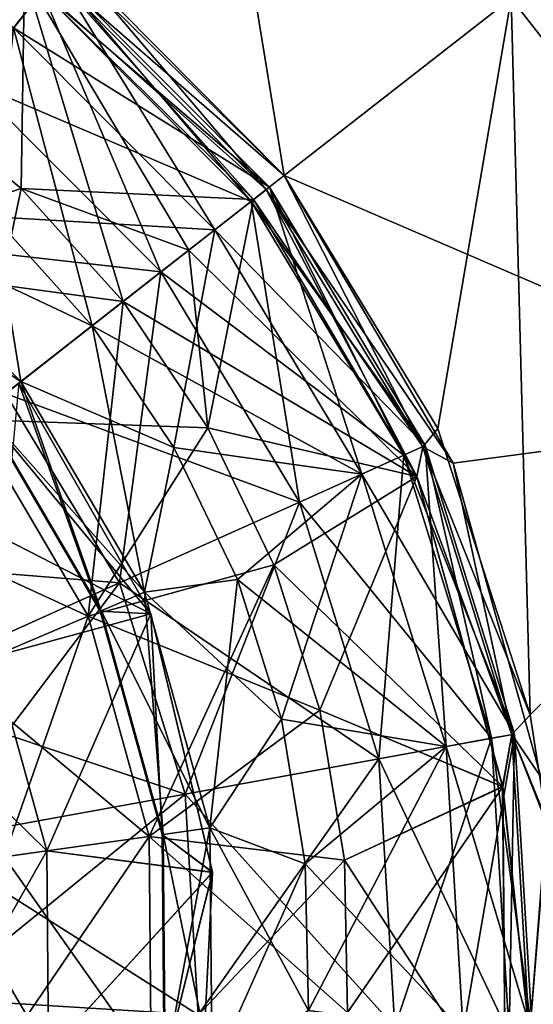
# Model space of a CAD drawing. Header units: millimetres. Extents: x -84 to 84, y -375 to 274.
# Tile 86 of 108: x 64.74 to 67.35, y 53.04 to 58.04. Entities that reach past the tile are written whole.
import ezdxf

# ---------------------------------------------------------------- set-up
doc = ezdxf.new("R2010")
doc.units = ezdxf.units.MM
doc.header["$LTSCALE"] = 148.96817
for name, color, linetype in [('101', 7, 'CONTINUOUS'), ('102', 7, 'CONTINUOUS'), ('103', 7, 'CONTINUOUS'), ('104', 7, 'CONTINUOUS'), ('105', 7, 'CONTINUOUS'), ('106', 7, 'CONTINUOUS'), ('107', 7, 'CONTINUOUS'), ('108', 7, 'CONTINUOUS'), ('109', 7, 'CONTINUOUS'), ('110', 7, 'CONTINUOUS'), ('123', 7, 'CONTINUOUS'), ('124', 7, 'CONTINUOUS'), ('125', 7, 'CONTINUOUS'), ('126', 7, 'CONTINUOUS'), ('127', 7, 'CONTINUOUS'), ('128', 7, 'CONTINUOUS'), ('129', 7, 'CONTINUOUS'), ('130', 7, 'CONTINUOUS'), ('131', 7, 'CONTINUOUS'), ('132', 7, 'CONTINUOUS'), ('197', 7, 'CONTINUOUS'), ('82', 7, 'CONTINUOUS'), ('83', 7, 'CONTINUOUS'), ('85', 7, 'CONTINUOUS'), ('86', 7, 'CONTINUOUS'), ('87', 7, 'CONTINUOUS')]:
    doc.layers.add(name, color=color, linetype=linetype)

msp = doc.modelspace()

# ---------------------------------------------------------------- linework, layer by layer
at = {"layer": '101', "color": 7, "linetype": 'CONTINUOUS', "true_color": 0xa2afbf}
for points in [[(63.4929, 58.081, -4.1441), (64.763, 58.273, -3.7355), (64.152, 57.6764, -4.1441), (63.4929, 58.081, -4.1441)], [(64.152, 57.6764, -4.1441), (64.763, 58.273, -3.7355), (64.7467, 57.1821, -4.1441), (64.152, 57.6764, -4.1441)], [(64.763, 58.273, -3.7355), (65.9291, 57.127, -3.7355), (64.7467, 57.1821, -4.1441), (64.763, 58.273, -3.7355)], [(65.5999, 56.8698, -3.947), (65.2651, 56.6083, -4.1441), (64.7467, 57.1821, -4.1441), (65.5999, 56.8698, -3.947)], [(65.9291, 57.127, -3.7355), (65.5999, 56.8698, -3.947), (64.7467, 57.1821, -4.1441), (65.9291, 57.127, -3.7355)]]:
    msp.add_3dface(points, dxfattribs=at)
at = {"layer": '102', "color": 7, "linetype": 'CONTINUOUS', "true_color": 0xa2afbf}
for points in [[(64.8724, 58.4372, -3.4316), (66.084, 57.2481, -3.4321), (64.9177, 58.2656, -3.5608), (64.8724, 58.4372, -3.4316)], [(65.9291, 57.127, -3.7355), (64.763, 58.273, -3.7355), (65.9928, 57.1768, -3.5725), (65.9291, 57.127, -3.7355)], [(64.763, 58.273, -3.7355), (64.9177, 58.2656, -3.5608), (65.9928, 57.1768, -3.5725), (64.763, 58.273, -3.7355)], [(64.9177, 58.2656, -3.5608), (66.084, 57.2481, -3.4321), (65.9928, 57.1768, -3.5725), (64.9177, 58.2656, -3.5608)]]:
    msp.add_3dface(points, dxfattribs=at)
at = {"layer": '103', "color": 7, "linetype": 'CONTINUOUS', "true_color": 0xa2afbf}
for points in [[(64.9264, 58.2767, -17.761), (63.6142, 59.0723, -17.761), (64.7082, 57.999, -16.0597), (64.9264, 58.2767, -17.761)], [(64.4932, 57.7253, -21.1315), (63.3256, 58.4333, -21.1315), (64.8529, 58.1832, -19.4944), (64.4932, 57.7253, -21.1315)], [(65.7317, 56.9728, -16.0597), (64.9264, 58.2767, -17.761), (64.7082, 57.999, -16.0597), (65.7317, 56.9728, -16.0597)], [(66.0099, 57.1902, -17.761), (64.8529, 58.1832, -19.4944), (64.9264, 58.2767, -17.761), (66.0099, 57.1902, -17.761)], [(66.0099, 57.1902, -17.761), (64.9264, 58.2767, -17.761), (65.7317, 56.9728, -16.0597), (66.0099, 57.1902, -17.761)], [(65.9162, 57.117, -19.4944), (64.4932, 57.7253, -21.1315), (64.8529, 58.1832, -19.4944), (65.9162, 57.117, -19.4944)], [(65.9162, 57.117, -19.4944), (64.8529, 58.1832, -19.4944), (66.0099, 57.1902, -17.761), (65.9162, 57.117, -19.4944)], [(65.1075, 56.4851, -14.5268), (64.7082, 57.999, -16.0597), (64.6083, 57.0378, -14.5268), (65.1075, 56.4851, -14.5268)], [(65.7317, 56.9728, -16.0597), (64.7082, 57.999, -16.0597), (65.1075, 56.4851, -14.5268), (65.7317, 56.9728, -16.0597)], [(65.4574, 56.7585, -21.1315), (63.8739, 56.9371, -22.5508), (64.4932, 57.7253, -21.1315), (65.4574, 56.7585, -21.1315)], [(65.4574, 56.7585, -21.1315), (64.4932, 57.7253, -21.1315), (65.9162, 57.117, -19.4944), (65.4574, 56.7585, -21.1315)], [(64.6675, 56.1414, -22.5508), (63.8739, 56.9371, -22.5508), (65.4574, 56.7585, -21.1315), (64.6675, 56.1414, -22.5508)]]:
    msp.add_3dface(points, dxfattribs=at)
at = {"layer": '104', "color": 7, "linetype": 'CONTINUOUS', "true_color": 0xa2afbf}
for points in [[(64.7442, 56.2013, -13.6694), (64.6083, 57.0378, -14.5268), (63.8581, 57.072, -13.6694), (64.7442, 56.2013, -13.6694)], [(64.7442, 56.2013, -13.6694), (63.8581, 57.072, -13.6694), (64.5545, 56.0531, -12.7232), (64.7442, 56.2013, -13.6694)], [(65.1075, 56.4851, -14.5268), (64.6083, 57.0378, -14.5268), (64.7442, 56.2013, -13.6694), (65.1075, 56.4851, -14.5268)]]:
    msp.add_3dface(points, dxfattribs=at)
at = {"layer": '105', "color": 7, "linetype": 'CONTINUOUS', "true_color": 0xa2afbf}
for points in [[(64.152, 57.6764, -4.1441), (64.7467, 57.1821, -4.1441), (63.6705, 56.8232, -4.7643), (64.152, 57.6764, -4.1441)], [(64.7467, 57.1821, -4.1441), (65.2651, 56.6083, -4.1441), (63.6705, 56.8232, -4.7643), (64.7467, 57.1821, -4.1441)], [(65.2651, 56.6083, -4.1441), (64.4986, 56.0094, -4.7643), (63.6705, 56.8232, -4.7643), (65.2651, 56.6083, -4.1441)]]:
    msp.add_3dface(points, dxfattribs=at)
at = {"layer": '106', "color": 7, "linetype": 'CONTINUOUS', "true_color": 0xa2afbf}
for points in [[(65.5999, 56.8698, -3.947), (65.9291, 57.127, -3.7355), (66.7587, 55.7189, -3.7355), (65.5999, 56.8698, -3.947)], [(65.2651, 56.6083, -4.1441), (65.5999, 56.8698, -3.947), (66.7587, 55.7189, -3.7355), (65.2651, 56.6083, -4.1441)], [(65.2651, 56.6083, -4.1441), (66.7587, 55.7189, -3.7355), (65.6965, 55.9665, -4.1441), (65.2651, 56.6083, -4.1441)], [(65.6965, 55.9665, -4.1441), (66.7587, 55.7189, -3.7355), (66.0322, 55.2698, -4.1441), (65.6965, 55.9665, -4.1441)], [(66.7587, 55.7189, -3.7355), (67.1957, 54.1439, -3.7355), (66.0322, 55.2698, -4.1441), (66.7587, 55.7189, -3.7355)], [(66.0322, 55.2698, -4.1441), (67.1957, 54.1439, -3.7355), (66.2653, 54.5325, -4.1441), (66.0322, 55.2698, -4.1441)], [(66.2653, 54.5325, -4.1441), (67.1957, 54.1439, -3.7355), (66.3911, 53.7695, -4.1441), (66.2653, 54.5325, -4.1441)], [(67.1957, 54.1439, -3.7355), (67.2102, 52.5092, -3.7355), (66.3911, 53.7695, -4.1441), (67.1957, 54.1439, -3.7355)], [(66.3911, 53.7695, -4.1441), (67.2102, 52.5092, -3.7355), (66.4071, 52.9963, -4.1441), (66.3911, 53.7695, -4.1441)]]:
    msp.add_3dface(points, dxfattribs=at)
at = {"layer": '107', "color": 7, "linetype": 'CONTINUOUS', "true_color": 0xa2afbf}
for points in [[(66.084, 57.2481, -3.4321), (66.9436, 55.7872, -3.4316), (65.9928, 57.1768, -3.5725), (66.084, 57.2481, -3.4321)], [(65.9291, 57.127, -3.7355), (65.9928, 57.1768, -3.5725), (66.7892, 55.8702, -3.5608), (65.9291, 57.127, -3.7355)], [(65.9928, 57.1768, -3.5725), (66.9436, 55.7872, -3.4316), (66.7892, 55.8702, -3.5608), (65.9928, 57.1768, -3.5725)], [(66.7587, 55.7189, -3.7355), (65.9291, 57.127, -3.7355), (66.7892, 55.8702, -3.5608), (66.7587, 55.7189, -3.7355)], [(67.2427, 54.4078, -3.5608), (66.7587, 55.7189, -3.7355), (66.7892, 55.8702, -3.5608), (67.2427, 54.4078, -3.5608)], [(66.9436, 55.7872, -3.4316), (67.2427, 54.4078, -3.5608), (66.7892, 55.8702, -3.5608), (66.9436, 55.7872, -3.4316)], [(66.9436, 55.7872, -3.4316), (67.3897, 54.1928, -3.4297), (67.2427, 54.4078, -3.5608), (66.9436, 55.7872, -3.4316)], [(67.1957, 54.1439, -3.7355), (66.7587, 55.7189, -3.7355), (67.2427, 54.4078, -3.5608), (67.1957, 54.1439, -3.7355)], [(67.3331, 52.8794, -3.5608), (67.1957, 54.1439, -3.7355), (67.2427, 54.4078, -3.5608), (67.3331, 52.8794, -3.5608)], [(67.3897, 54.1928, -3.4297), (67.4201, 53.9549, -3.4293), (67.2427, 54.4078, -3.5608), (67.3897, 54.1928, -3.4297)], [(67.4201, 53.9549, -3.4293), (67.3331, 52.8794, -3.5608), (67.2427, 54.4078, -3.5608), (67.4201, 53.9549, -3.4293)], [(67.2102, 52.5092, -3.7355), (67.1957, 54.1439, -3.7355), (67.3331, 52.8794, -3.5608), (67.2102, 52.5092, -3.7355)], [(67.4201, 53.9549, -3.4293), (67.419, 52.56, -3.4273), (67.3331, 52.8794, -3.5608), (67.4201, 53.9549, -3.4293)]]:
    msp.add_3dface(points, dxfattribs=at)
at = {"layer": '108', "color": 7, "linetype": 'CONTINUOUS', "true_color": 0xa2afbf}
for points in [[(66.0099, 57.1902, -17.761), (65.7317, 56.9728, -16.0597), (66.4798, 55.7314, -16.0597), (66.0099, 57.1902, -17.761)], [(65.9162, 57.117, -19.4944), (66.0099, 57.1902, -17.761), (66.802, 55.8759, -17.761), (65.9162, 57.117, -19.4944)], [(66.802, 55.8759, -17.761), (66.0099, 57.1902, -17.761), (66.4798, 55.7314, -16.0597), (66.802, 55.8759, -17.761)], [(65.4574, 56.7585, -21.1315), (65.9162, 57.117, -19.4944), (66.6935, 55.8273, -19.4944), (65.4574, 56.7585, -21.1315)], [(66.6935, 55.8273, -19.4944), (65.9162, 57.117, -19.4944), (66.802, 55.8759, -17.761), (66.6935, 55.8273, -19.4944)], [(65.7317, 56.9728, -16.0597), (65.1075, 56.4851, -14.5268), (65.523, 55.867, -14.5268), (65.7317, 56.9728, -16.0597)], [(66.4798, 55.7314, -16.0597), (65.7317, 56.9728, -16.0597), (65.523, 55.867, -14.5268), (66.4798, 55.7314, -16.0597)], [(64.6675, 56.1414, -22.5508), (65.4574, 56.7585, -21.1315), (66.1622, 55.589, -21.1315), (64.6675, 56.1414, -22.5508)], [(66.1622, 55.589, -21.1315), (65.4574, 56.7585, -21.1315), (66.6935, 55.8273, -19.4944), (66.1622, 55.589, -21.1315)], [(63.6052, 55.3114, -23.647), (64.6675, 56.1414, -22.5508), (65.2476, 55.1789, -22.5508), (63.6052, 55.3114, -23.647)], [(65.2476, 55.1789, -22.5508), (64.6675, 56.1414, -22.5508), (66.1622, 55.589, -21.1315), (65.2476, 55.1789, -22.5508)], [(65.8463, 55.1961, -14.5268), (66.4798, 55.7314, -16.0597), (65.523, 55.867, -14.5268), (65.8463, 55.1961, -14.5268)], [(66.9091, 54.3471, -16.0597), (66.802, 55.8759, -17.761), (66.4798, 55.7314, -16.0597), (66.9091, 54.3471, -16.0597)], [(67.2566, 54.4103, -17.761), (66.6935, 55.8273, -19.4944), (66.802, 55.8759, -17.761), (67.2566, 54.4103, -17.761)], [(67.2566, 54.4103, -17.761), (66.802, 55.8759, -17.761), (66.9091, 54.3471, -16.0597), (67.2566, 54.4103, -17.761)], [(67.1395, 54.389, -19.4944), (66.1622, 55.589, -21.1315), (66.6935, 55.8273, -19.4944), (67.1395, 54.389, -19.4944)], [(67.1395, 54.389, -19.4944), (66.6935, 55.8273, -19.4944), (67.2566, 54.4103, -17.761), (67.1395, 54.389, -19.4944)], [(66.0708, 54.4859, -14.5268), (66.4798, 55.7314, -16.0597), (65.8463, 55.1961, -14.5268), (66.0708, 54.4859, -14.5268)], [(66.9091, 54.3471, -16.0597), (66.4798, 55.7314, -16.0597), (66.0708, 54.4859, -14.5268), (66.9091, 54.3471, -16.0597)], [(66.5667, 54.2849, -21.1315), (65.2476, 55.1789, -22.5508), (66.1622, 55.589, -21.1315), (66.5667, 54.2849, -21.1315)], [(66.5667, 54.2849, -21.1315), (66.1622, 55.589, -21.1315), (67.1395, 54.389, -19.4944), (66.5667, 54.2849, -21.1315)], [(64.0175, 54.6272, -23.647), (63.6052, 55.3114, -23.647), (65.2476, 55.1789, -22.5508), (64.0175, 54.6272, -23.647)], [(65.5805, 54.1055, -22.5508), (64.0175, 54.6272, -23.647), (65.2476, 55.1789, -22.5508), (65.5805, 54.1055, -22.5508)], [(65.5805, 54.1055, -22.5508), (65.2476, 55.1789, -22.5508), (66.5667, 54.2849, -21.1315), (65.5805, 54.1055, -22.5508)], [(64.2542, 53.8643, -23.647), (64.0175, 54.6272, -23.647), (65.5805, 54.1055, -22.5508), (64.2542, 53.8643, -23.647)], [(66.192, 53.7511, -14.5268), (66.9091, 54.3471, -16.0597), (66.0708, 54.4859, -14.5268), (66.192, 53.7511, -14.5268)], [(67.2284, 52.8859, -19.4944), (66.5667, 54.2849, -21.1315), (67.1395, 54.389, -19.4944), (67.2284, 52.8859, -19.4944)], [(66.9947, 52.9003, -16.0597), (67.2566, 54.4103, -17.761), (66.9091, 54.3471, -16.0597), (66.9947, 52.9003, -16.0597)], [(67.3472, 52.8785, -17.761), (67.2566, 54.4103, -17.761), (66.9947, 52.9003, -16.0597), (67.3472, 52.8785, -17.761)], [(67.3472, 52.8785, -17.761), (67.1395, 54.389, -19.4944), (67.2566, 54.4103, -17.761), (67.3472, 52.8785, -17.761)], [(67.2284, 52.8859, -19.4944), (67.1395, 54.389, -19.4944), (67.3472, 52.8785, -17.761), (67.2284, 52.8859, -19.4944)], [(66.2074, 53.0065, -14.5268), (66.9091, 54.3471, -16.0597), (66.192, 53.7511, -14.5268), (66.2074, 53.0065, -14.5268)], [(66.9947, 52.9003, -16.0597), (66.9091, 54.3471, -16.0597), (66.2074, 53.0065, -14.5268), (66.9947, 52.9003, -16.0597)], [(66.6473, 52.9218, -21.1315), (65.5805, 54.1055, -22.5508), (66.5667, 54.2849, -21.1315), (66.6473, 52.9218, -21.1315)], [(66.6473, 52.9218, -21.1315), (66.5667, 54.2849, -21.1315), (67.2284, 52.8859, -19.4944), (66.6473, 52.9218, -21.1315)], [(65.6469, 52.9837, -22.5508), (64.2542, 53.8643, -23.647), (65.5805, 54.1055, -22.5508), (65.6469, 52.9837, -22.5508)], [(65.6469, 52.9837, -22.5508), (65.5805, 54.1055, -22.5508), (66.6473, 52.9218, -21.1315), (65.6469, 52.9837, -22.5508)], [(64.3013, 53.0669, -23.647), (64.2542, 53.8643, -23.647), (65.6469, 52.9837, -22.5508), (64.3013, 53.0669, -23.647)], [(64.1563, 52.2813, -23.647), (64.3013, 53.0669, -23.647), (65.4428, 51.8785, -22.5508), (64.1563, 52.2813, -23.647)], [(65.4428, 51.8785, -22.5508), (64.3013, 53.0669, -23.647), (65.6469, 52.9837, -22.5508), (65.4428, 51.8785, -22.5508)]]:
    msp.add_3dface(points, dxfattribs=at)
at = {"layer": '109', "color": 7, "linetype": 'CONTINUOUS', "true_color": 0xa2afbf}
for points in [[(65.1075, 56.4851, -14.5268), (64.7442, 56.2013, -13.6694), (65.3747, 55.1308, -13.6694), (65.1075, 56.4851, -14.5268)], [(65.523, 55.867, -14.5268), (65.1075, 56.4851, -14.5268), (65.3747, 55.1308, -13.6694), (65.523, 55.867, -14.5268)], [(64.5511, 56.0505, -11.7468), (64.734, 56.1933, -10.7994), (65.4057, 55.0214, -10.7994), (64.5511, 56.0505, -11.7468)], [(64.7442, 56.2013, -13.6694), (64.5545, 56.0531, -12.7232), (65.1532, 55.0368, -12.7232), (64.7442, 56.2013, -13.6694)], [(64.7442, 56.2013, -13.6694), (65.1532, 55.0368, -12.7232), (65.3747, 55.1308, -13.6694), (64.7442, 56.2013, -13.6694)], [(64.5545, 56.0531, -12.7232), (64.5511, 56.0505, -11.7468), (65.1492, 55.0351, -11.7468), (64.5545, 56.0531, -12.7232)], [(64.5511, 56.0505, -11.7468), (65.4057, 55.0214, -10.7994), (65.1492, 55.0351, -11.7468), (64.5511, 56.0505, -11.7468)], [(64.5545, 56.0531, -12.7232), (65.1492, 55.0351, -11.7468), (65.1532, 55.0368, -12.7232), (64.5545, 56.0531, -12.7232)], [(65.8463, 55.1961, -14.5268), (65.523, 55.867, -14.5268), (65.3747, 55.1308, -13.6694), (65.8463, 55.1961, -14.5268)], [(65.8463, 55.1961, -14.5268), (65.3747, 55.1308, -13.6694), (65.7067, 53.9337, -13.6694), (65.8463, 55.1961, -14.5268)], [(66.0708, 54.4859, -14.5268), (65.8463, 55.1961, -14.5268), (65.7067, 53.9337, -13.6694), (66.0708, 54.4859, -14.5268)], [(65.1532, 55.0368, -12.7232), (65.4684, 53.9002, -12.7232), (65.3747, 55.1308, -13.6694), (65.1532, 55.0368, -12.7232)], [(65.3747, 55.1308, -13.6694), (65.4684, 53.9002, -12.7232), (65.7067, 53.9337, -13.6694), (65.3747, 55.1308, -13.6694)], [(65.1492, 55.0351, -11.7468), (65.4641, 53.8996, -11.7468), (65.1532, 55.0368, -12.7232), (65.1492, 55.0351, -11.7468)], [(65.1492, 55.0351, -11.7468), (65.4057, 55.0214, -10.7994), (65.4641, 53.8996, -11.7468), (65.1492, 55.0351, -11.7468)], [(65.1532, 55.0368, -12.7232), (65.4641, 53.8996, -11.7468), (65.4684, 53.9002, -12.7232), (65.1532, 55.0368, -12.7232)], [(65.4057, 55.0214, -10.7994), (65.72, 53.7078, -10.7994), (65.4641, 53.8996, -11.7468), (65.4057, 55.0214, -10.7994)], [(66.192, 53.7511, -14.5268), (66.0708, 54.4859, -14.5268), (65.7067, 53.9337, -13.6694), (66.192, 53.7511, -14.5268)], [(65.4641, 53.8996, -11.7468), (65.4744, 52.7213, -11.7468), (65.4684, 53.9002, -12.7232), (65.4641, 53.8996, -11.7468)], [(65.4641, 53.8996, -11.7468), (65.72, 53.7078, -10.7994), (65.4744, 52.7213, -11.7468), (65.4641, 53.8996, -11.7468)], [(65.4684, 53.9002, -12.7232), (65.4787, 52.7207, -12.7232), (65.7067, 53.9337, -13.6694), (65.4684, 53.9002, -12.7232)], [(65.4684, 53.9002, -12.7232), (65.4744, 52.7213, -11.7468), (65.4787, 52.7207, -12.7232), (65.4684, 53.9002, -12.7232)], [(65.7067, 53.9337, -13.6694), (65.4787, 52.7207, -12.7232), (65.7175, 52.6914, -13.6694), (65.7067, 53.9337, -13.6694)], [(66.192, 53.7511, -14.5268), (65.7067, 53.9337, -13.6694), (65.7175, 52.6914, -13.6694), (66.192, 53.7511, -14.5268)], [(66.2074, 53.0065, -14.5268), (66.192, 53.7511, -14.5268), (65.7175, 52.6914, -13.6694), (66.2074, 53.0065, -14.5268)], [(65.72, 53.7078, -10.7994), (65.6516, 52.3588, -10.7994), (65.4744, 52.7213, -11.7468), (65.72, 53.7078, -10.7994)]]:
    msp.add_3dface(points, dxfattribs=at)
at = {"layer": '110', "color": 7, "linetype": 'CONTINUOUS', "true_color": 0xa2afbf}
for points in [[(64.4986, 56.0094, -4.7643), (65.2651, 56.6083, -4.1441), (65.6965, 55.9665, -4.1441), (64.4986, 56.0094, -4.7643)], [(65.4057, 55.0214, -10.7994), (64.734, 56.1933, -10.7994), (64.6033, 54.8034, -10.0014), (65.4057, 55.0214, -10.7994)], [(63.9108, 55.5502, -5.6458), (64.4986, 56.0094, -4.7643), (65.0879, 55.0091, -4.7643), (63.9108, 55.5502, -5.6458)], [(64.4986, 56.0094, -4.7643), (65.6965, 55.9665, -4.1441), (65.0879, 55.0091, -4.7643), (64.4986, 56.0094, -4.7643)], [(65.6965, 55.9665, -4.1441), (66.0322, 55.2698, -4.1441), (65.0879, 55.0091, -4.7643), (65.6965, 55.9665, -4.1441)], [(64.4012, 54.7176, -5.6458), (63.9108, 55.5502, -5.6458), (65.0879, 55.0091, -4.7643), (64.4012, 54.7176, -5.6458)], [(66.0322, 55.2698, -4.1441), (66.2653, 54.5325, -4.1441), (65.0879, 55.0091, -4.7643), (66.0322, 55.2698, -4.1441)], [(65.3981, 53.8903, -4.7643), (64.4012, 54.7176, -5.6458), (65.0879, 55.0091, -4.7643), (65.3981, 53.8903, -4.7643)], [(64.8769, 53.8171, -10.0014), (65.4057, 55.0214, -10.7994), (64.6033, 54.8034, -10.0014), (64.8769, 53.8171, -10.0014)], [(65.72, 53.7078, -10.7994), (65.4057, 55.0214, -10.7994), (64.8769, 53.8171, -10.0014), (65.72, 53.7078, -10.7994)], [(66.2653, 54.5325, -4.1441), (65.3981, 53.8903, -4.7643), (65.0879, 55.0091, -4.7643), (66.2653, 54.5325, -4.1441)], [(64.8769, 53.8171, -10.0014), (64.6033, 54.8034, -10.0014), (64.3267, 53.7397, -8.9892), (64.8769, 53.8171, -10.0014)], [(64.6595, 53.7865, -5.6458), (64.4012, 54.7176, -5.6458), (65.3981, 53.8903, -4.7643), (64.6595, 53.7865, -5.6458)], [(66.2653, 54.5325, -4.1441), (66.3911, 53.7695, -4.1441), (65.3981, 53.8903, -4.7643), (66.2653, 54.5325, -4.1441)], [(65.4082, 52.7294, -4.7643), (64.6595, 53.7865, -5.6458), (65.3981, 53.8903, -4.7643), (65.4082, 52.7294, -4.7643)], [(66.3911, 53.7695, -4.1441), (66.4071, 52.9963, -4.1441), (65.3981, 53.8903, -4.7643), (66.3911, 53.7695, -4.1441)], [(66.4071, 52.9963, -4.1441), (65.4082, 52.7294, -4.7643), (65.3981, 53.8903, -4.7643), (66.4071, 52.9963, -4.1441)], [(64.3344, 52.8612, -8.9892), (64.8769, 53.8171, -10.0014), (64.3267, 53.7397, -8.9892), (64.3344, 52.8612, -8.9892)], [(64.8858, 52.7935, -10.0014), (64.8769, 53.8171, -10.0014), (64.3344, 52.8612, -8.9892), (64.8858, 52.7935, -10.0014)], [(64.6679, 52.8203, -5.6458), (64.6595, 53.7865, -5.6458), (65.4082, 52.7294, -4.7643), (64.6679, 52.8203, -5.6458)], [(64.8858, 52.7935, -10.0014), (65.72, 53.7078, -10.7994), (64.8769, 53.8171, -10.0014), (64.8858, 52.7935, -10.0014)], [(65.6516, 52.3588, -10.7994), (65.72, 53.7078, -10.7994), (64.8858, 52.7935, -10.0014), (65.6516, 52.3588, -10.7994)]]:
    msp.add_3dface(points, dxfattribs=at)
at = {"layer": '123', "color": 7, "linetype": 'CONTINUOUS', "true_color": 0xa2afbf}
for points in [[(65.9291, 57.127, 22.5855), (65.5999, 56.8698, 22.797), (65.6965, 55.9665, 22.9941), (65.9291, 57.127, 22.5855)], [(66.7589, 55.7184, 22.5855), (65.9291, 57.127, 22.5855), (65.6965, 55.9665, 22.9941), (66.7589, 55.7184, 22.5855)], [(65.5999, 56.8698, 22.797), (65.2651, 56.6083, 22.9941), (65.6965, 55.9665, 22.9941), (65.5999, 56.8698, 22.797)], [(66.0322, 55.2698, 22.9941), (66.7589, 55.7184, 22.5855), (65.6965, 55.9665, 22.9941), (66.0322, 55.2698, 22.9941)], [(66.2653, 54.5325, 22.9941), (66.7589, 55.7184, 22.5855), (66.0322, 55.2698, 22.9941), (66.2653, 54.5325, 22.9941)], [(67.1958, 54.143, 22.5855), (66.7589, 55.7184, 22.5855), (66.2653, 54.5325, 22.9941), (67.1958, 54.143, 22.5855)], [(66.3911, 53.7695, 22.9941), (67.1958, 54.143, 22.5855), (66.2653, 54.5325, 22.9941), (66.3911, 53.7695, 22.9941)], [(66.4071, 52.9963, 22.9941), (67.1958, 54.143, 22.5855), (66.3911, 53.7695, 22.9941), (66.4071, 52.9963, 22.9941)], [(67.2101, 52.5081, 22.5855), (67.1958, 54.143, 22.5855), (66.4071, 52.9963, 22.9941), (67.2101, 52.5081, 22.5855)]]:
    msp.add_3dface(points, dxfattribs=at)
at = {"layer": '124', "color": 7, "linetype": 'CONTINUOUS', "true_color": 0xa2afbf}
for points in [[(66.7892, 55.8702, 22.4108), (66.084, 57.2481, 22.2821), (65.9928, 57.1768, 22.4225), (66.7892, 55.8702, 22.4108)], [(66.8657, 55.9631, 22.2818), (66.084, 57.2481, 22.2821), (66.7892, 55.8702, 22.4108), (66.8657, 55.9631, 22.2818)], [(65.9291, 57.127, 22.5855), (66.7589, 55.7184, 22.5855), (65.9928, 57.1768, 22.4225), (65.9291, 57.127, 22.5855)], [(66.7589, 55.7184, 22.5855), (66.7892, 55.8702, 22.4108), (65.9928, 57.1768, 22.4225), (66.7589, 55.7184, 22.5855)], [(67.3351, 54.5086, 22.2804), (66.8657, 55.9631, 22.2818), (66.7892, 55.8702, 22.4108), (67.3351, 54.5086, 22.2804)], [(66.7589, 55.7184, 22.5855), (67.2427, 54.4078, 22.4108), (66.7892, 55.8702, 22.4108), (66.7589, 55.7184, 22.5855)], [(67.2427, 54.4078, 22.4108), (67.3351, 54.5086, 22.2804), (66.7892, 55.8702, 22.4108), (67.2427, 54.4078, 22.4108)], [(66.7589, 55.7184, 22.5855), (67.1958, 54.143, 22.5855), (67.2427, 54.4078, 22.4108), (66.7589, 55.7184, 22.5855)], [(67.418, 53.9737, 22.2794), (67.3351, 54.5086, 22.2804), (67.2427, 54.4078, 22.4108), (67.418, 53.9737, 22.2794)], [(67.1958, 54.143, 22.5855), (67.3331, 52.8794, 22.4108), (67.2427, 54.4078, 22.4108), (67.1958, 54.143, 22.5855)], [(67.3331, 52.8794, 22.4108), (67.418, 53.9737, 22.2794), (67.2427, 54.4078, 22.4108), (67.3331, 52.8794, 22.4108)], [(67.1958, 54.143, 22.5855), (67.2101, 52.5081, 22.5855), (67.3331, 52.8794, 22.4108), (67.1958, 54.143, 22.5855)], [(67.4521, 53.0075, 22.278), (67.418, 53.9737, 22.2794), (67.3331, 52.8794, 22.4108), (67.4521, 53.0075, 22.278)]]:
    msp.add_3dface(points, dxfattribs=at)
at = {"layer": '125', "color": 7, "linetype": 'CONTINUOUS', "true_color": 0xa2afbf}
for points in [[(66.0099, 57.1902, 36.611), (66.802, 55.8759, 36.611), (65.7317, 56.9728, 34.9097), (66.0099, 57.1902, 36.611)], [(65.9162, 57.117, 38.3444), (66.6935, 55.8273, 38.3444), (66.0099, 57.1902, 36.611), (65.9162, 57.117, 38.3444)], [(66.0099, 57.1902, 36.611), (66.6935, 55.8273, 38.3444), (66.802, 55.8759, 36.611), (66.0099, 57.1902, 36.611)], [(65.4574, 56.7585, 39.9815), (66.1622, 55.589, 39.9815), (65.9162, 57.117, 38.3444), (65.4574, 56.7585, 39.9815)], [(65.9162, 57.117, 38.3444), (66.1622, 55.589, 39.9815), (66.6935, 55.8273, 38.3444), (65.9162, 57.117, 38.3444)], [(65.7317, 56.9728, 34.9097), (66.4798, 55.7314, 34.9097), (65.1075, 56.4851, 33.3768), (65.7317, 56.9728, 34.9097)], [(65.7317, 56.9728, 34.9097), (66.802, 55.8759, 36.611), (66.4798, 55.7314, 34.9097), (65.7317, 56.9728, 34.9097)], [(64.6675, 56.1414, 41.4008), (65.2476, 55.1789, 41.4008), (65.4574, 56.7585, 39.9815), (64.6675, 56.1414, 41.4008)], [(65.4574, 56.7585, 39.9815), (65.2476, 55.1789, 41.4008), (66.1622, 55.589, 39.9815), (65.4574, 56.7585, 39.9815)], [(65.1075, 56.4851, 33.3768), (66.4798, 55.7314, 34.9097), (65.523, 55.867, 33.3768), (65.1075, 56.4851, 33.3768)], [(64.6675, 56.1414, 41.4008), (64.0175, 54.6272, 42.497), (65.2476, 55.1789, 41.4008), (64.6675, 56.1414, 41.4008)], [(65.523, 55.867, 33.3768), (66.4798, 55.7314, 34.9097), (65.8463, 55.1961, 33.3768), (65.523, 55.867, 33.3768)], [(66.802, 55.8759, 36.611), (67.2566, 54.4103, 36.611), (66.4798, 55.7314, 34.9097), (66.802, 55.8759, 36.611)], [(66.6935, 55.8273, 38.3444), (67.1395, 54.389, 38.3444), (66.802, 55.8759, 36.611), (66.6935, 55.8273, 38.3444)], [(66.802, 55.8759, 36.611), (67.1395, 54.389, 38.3444), (67.2566, 54.4103, 36.611), (66.802, 55.8759, 36.611)], [(66.1622, 55.589, 39.9815), (66.5667, 54.2849, 39.9815), (66.6935, 55.8273, 38.3444), (66.1622, 55.589, 39.9815)], [(66.6935, 55.8273, 38.3444), (66.5667, 54.2849, 39.9815), (67.1395, 54.389, 38.3444), (66.6935, 55.8273, 38.3444)], [(66.4798, 55.7314, 34.9097), (66.9091, 54.3471, 34.9097), (65.8463, 55.1961, 33.3768), (66.4798, 55.7314, 34.9097)], [(66.4798, 55.7314, 34.9097), (67.2566, 54.4103, 36.611), (66.9091, 54.3471, 34.9097), (66.4798, 55.7314, 34.9097)], [(65.2476, 55.1789, 41.4008), (65.5805, 54.1055, 41.4008), (66.1622, 55.589, 39.9815), (65.2476, 55.1789, 41.4008)], [(66.1622, 55.589, 39.9815), (65.5805, 54.1055, 41.4008), (66.5667, 54.2849, 39.9815), (66.1622, 55.589, 39.9815)], [(65.8463, 55.1961, 33.3768), (66.9091, 54.3471, 34.9097), (66.0708, 54.4859, 33.3768), (65.8463, 55.1961, 33.3768)], [(64.0175, 54.6272, 42.497), (64.2542, 53.8643, 42.497), (65.2476, 55.1789, 41.4008), (64.0175, 54.6272, 42.497)], [(65.2476, 55.1789, 41.4008), (64.2542, 53.8643, 42.497), (65.5805, 54.1055, 41.4008), (65.2476, 55.1789, 41.4008)], [(66.0708, 54.4859, 33.3768), (66.9091, 54.3471, 34.9097), (66.192, 53.7511, 33.3768), (66.0708, 54.4859, 33.3768)], [(66.5667, 54.2849, 39.9815), (66.6473, 52.9218, 39.9815), (67.1395, 54.389, 38.3444), (66.5667, 54.2849, 39.9815)], [(67.1395, 54.389, 38.3444), (66.6473, 52.9218, 39.9815), (67.2284, 52.8859, 38.3444), (67.1395, 54.389, 38.3444)], [(67.2566, 54.4103, 36.611), (67.3472, 52.8785, 36.611), (66.9091, 54.3471, 34.9097), (67.2566, 54.4103, 36.611)], [(67.1395, 54.389, 38.3444), (67.2284, 52.8859, 38.3444), (67.2566, 54.4103, 36.611), (67.1395, 54.389, 38.3444)], [(67.2566, 54.4103, 36.611), (67.2284, 52.8859, 38.3444), (67.3472, 52.8785, 36.611), (67.2566, 54.4103, 36.611)], [(66.9091, 54.3471, 34.9097), (66.9947, 52.9003, 34.9097), (66.192, 53.7511, 33.3768), (66.9091, 54.3471, 34.9097)], [(66.9091, 54.3471, 34.9097), (67.3472, 52.8785, 36.611), (66.9947, 52.9003, 34.9097), (66.9091, 54.3471, 34.9097)], [(65.5805, 54.1055, 41.4008), (65.6469, 52.9837, 41.4008), (66.5667, 54.2849, 39.9815), (65.5805, 54.1055, 41.4008)], [(66.5667, 54.2849, 39.9815), (65.6469, 52.9837, 41.4008), (66.6473, 52.9218, 39.9815), (66.5667, 54.2849, 39.9815)], [(64.2542, 53.8643, 42.497), (64.3013, 53.0669, 42.497), (65.5805, 54.1055, 41.4008), (64.2542, 53.8643, 42.497)], [(65.5805, 54.1055, 41.4008), (64.3013, 53.0669, 42.497), (65.6469, 52.9837, 41.4008), (65.5805, 54.1055, 41.4008)], [(66.192, 53.7511, 33.3768), (66.9947, 52.9003, 34.9097), (66.2074, 53.0065, 33.3768), (66.192, 53.7511, 33.3768)], [(64.3013, 53.0669, 42.497), (64.1563, 52.2813, 42.497), (65.6469, 52.9837, 41.4008), (64.3013, 53.0669, 42.497)]]:
    msp.add_3dface(points, dxfattribs=at)
at = {"layer": '126', "color": 7, "linetype": 'CONTINUOUS', "true_color": 0xa2afbf}
for points in [[(65.1075, 56.4851, 33.3768), (65.523, 55.867, 33.3768), (64.7442, 56.2013, 32.5194), (65.1075, 56.4851, 33.3768)], [(64.5511, 56.0505, 30.5968), (65.1492, 55.0351, 30.5968), (64.734, 56.1933, 29.6494), (64.5511, 56.0505, 30.5968)], [(64.7442, 56.2013, 32.5194), (65.3747, 55.1308, 32.5194), (64.5545, 56.0531, 31.5732), (64.7442, 56.2013, 32.5194)], [(64.734, 56.1933, 29.6494), (65.1492, 55.0351, 30.5968), (65.4056, 55.0217, 29.6494), (64.734, 56.1933, 29.6494)], [(64.7442, 56.2013, 32.5194), (65.523, 55.867, 33.3768), (65.3747, 55.1308, 32.5194), (64.7442, 56.2013, 32.5194)], [(64.5545, 56.0531, 31.5732), (65.1532, 55.0368, 31.5732), (64.5511, 56.0505, 30.5968), (64.5545, 56.0531, 31.5732)], [(64.5511, 56.0505, 30.5968), (65.1532, 55.0368, 31.5732), (65.1492, 55.0351, 30.5968), (64.5511, 56.0505, 30.5968)], [(64.5545, 56.0531, 31.5732), (65.3747, 55.1308, 32.5194), (65.1532, 55.0368, 31.5732), (64.5545, 56.0531, 31.5732)], [(65.523, 55.867, 33.3768), (65.8463, 55.1961, 33.3768), (65.3747, 55.1308, 32.5194), (65.523, 55.867, 33.3768)], [(65.8463, 55.1961, 33.3768), (66.0708, 54.4859, 33.3768), (65.3747, 55.1308, 32.5194), (65.8463, 55.1961, 33.3768)], [(65.3747, 55.1308, 32.5194), (65.7067, 53.9337, 32.5194), (65.1532, 55.0368, 31.5732), (65.3747, 55.1308, 32.5194)], [(65.3747, 55.1308, 32.5194), (66.0708, 54.4859, 33.3768), (65.7067, 53.9337, 32.5194), (65.3747, 55.1308, 32.5194)], [(65.1532, 55.0368, 31.5732), (65.4684, 53.9002, 31.5732), (65.1492, 55.0351, 30.5968), (65.1532, 55.0368, 31.5732)], [(65.1492, 55.0351, 30.5968), (65.4684, 53.9002, 31.5732), (65.4641, 53.8996, 30.5968), (65.1492, 55.0351, 30.5968)], [(65.1492, 55.0351, 30.5968), (65.4641, 53.8996, 30.5968), (65.4056, 55.0217, 29.6494), (65.1492, 55.0351, 30.5968)], [(65.1532, 55.0368, 31.5732), (65.7067, 53.9337, 32.5194), (65.4684, 53.9002, 31.5732), (65.1532, 55.0368, 31.5732)], [(65.4056, 55.0217, 29.6494), (65.4641, 53.8996, 30.5968), (65.72, 53.7081, 29.6494), (65.4056, 55.0217, 29.6494)], [(66.0708, 54.4859, 33.3768), (66.192, 53.7511, 33.3768), (65.7067, 53.9337, 32.5194), (66.0708, 54.4859, 33.3768)], [(65.4684, 53.9002, 31.5732), (65.4787, 52.7207, 31.5732), (65.4641, 53.8996, 30.5968), (65.4684, 53.9002, 31.5732)], [(65.4641, 53.8996, 30.5968), (65.4787, 52.7207, 31.5732), (65.4744, 52.7213, 30.5968), (65.4641, 53.8996, 30.5968)], [(65.4641, 53.8996, 30.5968), (65.4744, 52.7213, 30.5968), (65.72, 53.7081, 29.6494), (65.4641, 53.8996, 30.5968)], [(65.7067, 53.9337, 32.5194), (65.7175, 52.6914, 32.5194), (65.4684, 53.9002, 31.5732), (65.7067, 53.9337, 32.5194)], [(65.4684, 53.9002, 31.5732), (65.7175, 52.6914, 32.5194), (65.4787, 52.7207, 31.5732), (65.4684, 53.9002, 31.5732)], [(66.192, 53.7511, 33.3768), (66.2074, 53.0065, 33.3768), (65.7067, 53.9337, 32.5194), (66.192, 53.7511, 33.3768)], [(65.7067, 53.9337, 32.5194), (66.2074, 53.0065, 33.3768), (65.7175, 52.6914, 32.5194), (65.7067, 53.9337, 32.5194)], [(65.72, 53.7081, 29.6494), (65.4744, 52.7213, 30.5968), (65.6516, 52.3589, 29.6494), (65.72, 53.7081, 29.6494)]]:
    msp.add_3dface(points, dxfattribs=at)
at = {"layer": '127', "color": 7, "linetype": 'CONTINUOUS', "true_color": 0xa2afbf}
for points in [[(65.2651, 56.6083, 22.9941), (64.4986, 56.0094, 23.6143), (65.0879, 55.0091, 23.6143), (65.2651, 56.6083, 22.9941)], [(65.6965, 55.9665, 22.9941), (65.2651, 56.6083, 22.9941), (65.0879, 55.0091, 23.6143), (65.6965, 55.9665, 22.9941)], [(64.734, 56.1933, 29.6494), (65.4056, 55.0217, 29.6494), (64.0941, 55.6934, 28.8685), (64.734, 56.1933, 29.6494)], [(64.4986, 56.0094, 23.6143), (64.4012, 54.7176, 24.4958), (65.0879, 55.0091, 23.6143), (64.4986, 56.0094, 23.6143)], [(66.0322, 55.2698, 22.9941), (65.6965, 55.9665, 22.9941), (65.0879, 55.0091, 23.6143), (66.0322, 55.2698, 22.9941)], [(64.0941, 55.6934, 28.8685), (65.4056, 55.0217, 29.6494), (64.6033, 54.8034, 28.8514), (64.0941, 55.6934, 28.8685)], [(66.0322, 55.2698, 22.9941), (65.0879, 55.0091, 23.6143), (65.3981, 53.8903, 23.6143), (66.0322, 55.2698, 22.9941)], [(66.2653, 54.5325, 22.9941), (66.0322, 55.2698, 22.9941), (65.3981, 53.8903, 23.6143), (66.2653, 54.5325, 22.9941)], [(64.4012, 54.7176, 24.4958), (64.6595, 53.7865, 24.4958), (65.0879, 55.0091, 23.6143), (64.4012, 54.7176, 24.4958)], [(64.6033, 54.8034, 28.8514), (65.4056, 55.0217, 29.6494), (64.8769, 53.8171, 28.8514), (64.6033, 54.8034, 28.8514)], [(65.0879, 55.0091, 23.6143), (64.6595, 53.7865, 24.4958), (65.3981, 53.8903, 23.6143), (65.0879, 55.0091, 23.6143)], [(65.4056, 55.0217, 29.6494), (65.72, 53.7081, 29.6494), (64.8769, 53.8171, 28.8514), (65.4056, 55.0217, 29.6494)], [(64.6033, 54.8034, 28.8514), (64.8769, 53.8171, 28.8514), (64.0919, 54.5863, 27.8392), (64.6033, 54.8034, 28.8514)], [(64.0919, 54.5863, 27.8392), (64.8769, 53.8171, 28.8514), (64.3267, 53.7397, 27.8392), (64.0919, 54.5863, 27.8392)], [(66.3911, 53.7695, 22.9941), (66.2653, 54.5325, 22.9941), (65.3981, 53.8903, 23.6143), (66.3911, 53.7695, 22.9941)], [(64.6595, 53.7865, 24.4958), (64.6679, 52.8203, 24.4958), (65.3981, 53.8903, 23.6143), (64.6595, 53.7865, 24.4958)], [(65.3981, 53.8903, 23.6143), (64.6679, 52.8203, 24.4958), (65.4082, 52.7294, 23.6143), (65.3981, 53.8903, 23.6143)], [(66.3911, 53.7695, 22.9941), (65.3981, 53.8903, 23.6143), (65.4082, 52.7294, 23.6143), (66.3911, 53.7695, 22.9941)], [(64.8769, 53.8171, 28.8514), (64.8858, 52.7935, 28.8514), (64.3267, 53.7397, 27.8392), (64.8769, 53.8171, 28.8514)], [(64.8769, 53.8171, 28.8514), (65.72, 53.7081, 29.6494), (64.8858, 52.7935, 28.8514), (64.8769, 53.8171, 28.8514)], [(64.3267, 53.7397, 27.8392), (64.8858, 52.7935, 28.8514), (64.3344, 52.8612, 27.8392), (64.3267, 53.7397, 27.8392)], [(66.4071, 52.9963, 22.9941), (66.3911, 53.7695, 22.9941), (65.4082, 52.7294, 23.6143), (66.4071, 52.9963, 22.9941)], [(65.72, 53.7081, 29.6494), (65.6516, 52.3589, 29.6494), (64.8858, 52.7935, 28.8514), (65.72, 53.7081, 29.6494)]]:
    msp.add_3dface(points, dxfattribs=at)
at = {"layer": '128', "color": 7, "linetype": 'CONTINUOUS', "true_color": 0xa2afbf}
for points in [[(64.7635, 58.2726, 22.5855), (63.341, 59.0777, 22.5855), (64.152, 57.6764, 22.9941), (64.7635, 58.2726, 22.5855)], [(64.7467, 57.1821, 22.9941), (64.7635, 58.2726, 22.5855), (64.152, 57.6764, 22.9941), (64.7467, 57.1821, 22.9941)], [(65.2651, 56.6083, 22.9941), (64.7635, 58.2726, 22.5855), (64.7467, 57.1821, 22.9941), (65.2651, 56.6083, 22.9941)], [(65.2651, 56.6083, 22.9941), (65.5999, 56.8698, 22.797), (64.7635, 58.2726, 22.5855), (65.2651, 56.6083, 22.9941)], [(65.5999, 56.8698, 22.797), (65.9291, 57.127, 22.5855), (64.7635, 58.2726, 22.5855), (65.5999, 56.8698, 22.797)]]:
    msp.add_3dface(points, dxfattribs=at)
at = {"layer": '129', "color": 7, "linetype": 'CONTINUOUS', "true_color": 0xa2afbf}
for points in [[(65.9928, 57.1768, 22.4225), (65.0172, 58.3247, 22.2818), (64.9177, 58.2656, 22.4108), (65.9928, 57.1768, 22.4225)], [(66.084, 57.2481, 22.2821), (65.0172, 58.3247, 22.2818), (65.9928, 57.1768, 22.4225), (66.084, 57.2481, 22.2821)], [(64.7635, 58.2726, 22.5855), (65.9291, 57.127, 22.5855), (64.9177, 58.2656, 22.4108), (64.7635, 58.2726, 22.5855)], [(65.9291, 57.127, 22.5855), (65.9928, 57.1768, 22.4225), (64.9177, 58.2656, 22.4108), (65.9291, 57.127, 22.5855)]]:
    msp.add_3dface(points, dxfattribs=at)
at = {"layer": '130', "color": 7, "linetype": 'CONTINUOUS', "true_color": 0xa2afbf}
for points in [[(63.5653, 58.9639, 38.3444), (64.4932, 57.7253, 39.9815), (64.8529, 58.1832, 38.3444), (63.5653, 58.9639, 38.3444)], [(63.4689, 58.7505, 34.9097), (64.9264, 58.2767, 36.611), (64.7082, 57.999, 34.9097), (63.4689, 58.7505, 34.9097)], [(64.9264, 58.2767, 36.611), (66.0099, 57.1902, 36.611), (64.7082, 57.999, 34.9097), (64.9264, 58.2767, 36.611)], [(64.8529, 58.1832, 38.3444), (65.9162, 57.117, 38.3444), (64.9264, 58.2767, 36.611), (64.8529, 58.1832, 38.3444)], [(65.9162, 57.117, 38.3444), (66.0099, 57.1902, 36.611), (64.9264, 58.2767, 36.611), (65.9162, 57.117, 38.3444)], [(64.4932, 57.7253, 39.9815), (65.4574, 56.7585, 39.9815), (64.8529, 58.1832, 38.3444), (64.4932, 57.7253, 39.9815)], [(65.4574, 56.7585, 39.9815), (65.9162, 57.117, 38.3444), (64.8529, 58.1832, 38.3444), (65.4574, 56.7585, 39.9815)], [(64.7082, 57.999, 34.9097), (65.7317, 56.9728, 34.9097), (64.6083, 57.0378, 33.3768), (64.7082, 57.999, 34.9097)], [(66.0099, 57.1902, 36.611), (65.7317, 56.9728, 34.9097), (64.7082, 57.999, 34.9097), (66.0099, 57.1902, 36.611)], [(64.6675, 56.1414, 41.4008), (65.4574, 56.7585, 39.9815), (64.4932, 57.7253, 39.9815), (64.6675, 56.1414, 41.4008)], [(65.7317, 56.9728, 34.9097), (65.1075, 56.4851, 33.3768), (64.6083, 57.0378, 33.3768), (65.7317, 56.9728, 34.9097)]]:
    msp.add_3dface(points, dxfattribs=at)
at = {"layer": '131', "color": 7, "linetype": 'CONTINUOUS', "true_color": 0xa2afbf}
for points in [[(64.7442, 56.2013, 32.5194), (63.7132, 56.8798, 31.5732), (63.8581, 57.072, 32.5194), (64.7442, 56.2013, 32.5194)], [(65.1075, 56.4851, 33.3768), (64.7442, 56.2013, 32.5194), (63.8581, 57.072, 32.5194), (65.1075, 56.4851, 33.3768)], [(64.6083, 57.0378, 33.3768), (65.1075, 56.4851, 33.3768), (63.8581, 57.072, 32.5194), (64.6083, 57.0378, 33.3768)], [(64.7442, 56.2013, 32.5194), (64.5545, 56.0531, 31.5732), (63.7132, 56.8798, 31.5732), (64.7442, 56.2013, 32.5194)]]:
    msp.add_3dface(points, dxfattribs=at)
at = {"layer": '132', "color": 7, "linetype": 'CONTINUOUS', "true_color": 0xa2afbf}
for points in [[(64.7467, 57.1821, 22.9941), (64.152, 57.6764, 22.9941), (63.6705, 56.8232, 23.6143), (64.7467, 57.1821, 22.9941)], [(64.4986, 56.0094, 23.6143), (64.7467, 57.1821, 22.9941), (63.6705, 56.8232, 23.6143), (64.4986, 56.0094, 23.6143)], [(64.4986, 56.0094, 23.6143), (65.2651, 56.6083, 22.9941), (64.7467, 57.1821, 22.9941), (64.4986, 56.0094, 23.6143)]]:
    msp.add_3dface(points, dxfattribs=at)
at = {"layer": '197', "color": 7, "linetype": 'CONTINUOUS', "true_color": 0xa2afbf}
for points in [[(67.0689, 67.789, 9.425), (67.1095, 67.7371, 10.4299), (76.5501, 55.6536, 9.425), (67.0689, 67.789, 9.425)], [(67.0689, 67.789, 9.425), (76.5501, 55.6536, 9.425), (76.5096, 55.7055, 8.4201), (67.0689, 67.789, 9.425)], [(67.0689, 67.789, 9.425), (76.5096, 55.7055, 8.4201), (67.1095, 67.7371, 8.4201), (67.0689, 67.789, 9.425)], [(67.1095, 67.7371, 10.4299), (67.2305, 67.5823, 11.4178), (76.5096, 55.7055, 10.4299), (67.1095, 67.7371, 10.4299)], [(67.1095, 67.7371, 10.4299), (76.5096, 55.7055, 10.4299), (76.5501, 55.6536, 9.425), (67.1095, 67.7371, 10.4299)], [(76.5096, 55.7055, 8.4201), (76.3886, 55.8604, 7.4322), (67.1095, 67.7371, 8.4201), (76.5096, 55.7055, 8.4201)], [(76.3886, 55.8604, 7.4322), (67.2305, 67.5823, 7.4322), (67.1095, 67.7371, 8.4201), (76.3886, 55.8604, 7.4322)], [(67.2305, 67.5823, 11.4178), (67.4298, 67.3271, 12.3717), (76.3886, 55.8604, 11.4178), (67.2305, 67.5823, 11.4178)], [(67.2305, 67.5823, 11.4178), (76.3886, 55.8604, 11.4178), (76.5096, 55.7055, 10.4299), (67.2305, 67.5823, 11.4178)], [(76.3886, 55.8604, 7.4322), (76.1893, 56.1155, 6.4783), (67.2305, 67.5823, 7.4322), (76.3886, 55.8604, 7.4322)], [(76.1893, 56.1155, 6.4783), (67.4298, 67.3271, 6.4783), (67.2305, 67.5823, 7.4322), (76.1893, 56.1155, 6.4783)]]:
    msp.add_3dface(points, dxfattribs=at)
at = {"layer": '82', "color": 7, "linetype": 'CONTINUOUS', "true_color": 0xa2afbf}
for points in [[(66.084, 57.2481, -3.4321), (64.8724, 58.4372, -3.4316), (67.2391, 58.1505, -2.5865), (66.084, 57.2481, -3.4321)], [(68.8846, 56.0443, -2.2853), (66.084, 57.2481, -3.4321), (67.2391, 58.1505, -2.5865), (68.8846, 56.0443, -2.2853)], [(66.9436, 55.7872, -3.4316), (66.084, 57.2481, -3.4321), (68.8846, 56.0443, -2.2853), (66.9436, 55.7872, -3.4316)], [(67.3897, 54.1928, -3.4297), (66.9436, 55.7872, -3.4316), (68.8846, 56.0443, -2.2853), (67.3897, 54.1928, -3.4297)]]:
    msp.add_3dface(points, dxfattribs=at)
at = {"layer": '83', "color": 7, "linetype": 'CONTINUOUS', "true_color": 0xa2afbf}
for points in [[(70.8526, 57.5815, -2.2852), (67.2391, 58.1505, -2.5865), (69.2069, 59.6879, -2.5865), (70.8526, 57.5815, -2.2852)], [(68.8846, 56.0443, -2.2853), (67.2391, 58.1505, -2.5865), (70.8526, 57.5815, -2.2852), (68.8846, 56.0443, -2.2853)]]:
    msp.add_3dface(points, dxfattribs=at)
at = {"layer": '85', "color": 7, "linetype": 'CONTINUOUS', "true_color": 0xa2afbf}
for points in [[(72.5031, 56.2856, 0.4512), (71.8159, 57.1652, -0.0513), (66.7031, 63.7093, 0.4512), (72.5031, 56.2856, 0.4512)], [(72.5031, 56.2856, 0.4512), (66.7031, 63.7093, 0.4512), (68.958, 60.8232, 0.7884), (72.5031, 56.2856, 0.4512)], [(71.8159, 57.1652, -0.0513), (67.3903, 62.8298, -0.0513), (66.7031, 63.7093, 0.4512), (71.8159, 57.1652, -0.0513)], [(67.3903, 62.8298, 18.9013), (72.5031, 56.2856, 18.3988), (66.7031, 63.7093, 18.3988), (67.3903, 62.8298, 18.9013)], [(66.7031, 63.7093, 18.3988), (72.5031, 56.2856, 18.3988), (70.2482, 59.1718, 18.0616), (66.7031, 63.7093, 18.3988)]]:
    msp.add_3dface(points, dxfattribs=at)
at = {"layer": '86', "color": 7, "linetype": 'CONTINUOUS', "true_color": 0xa2afbf}
for points in [[(66.084, 57.2481, 22.2821), (65.5935, 60.2567, 21.1353), (65.0172, 58.3247, 22.2818), (66.084, 57.2481, 22.2821)], [(67.2391, 58.1505, 21.4365), (65.5935, 60.2567, 21.1353), (66.084, 57.2481, 22.2821), (67.2391, 58.1505, 21.4365)], [(66.8657, 55.9631, 22.2818), (67.2391, 58.1505, 21.4365), (66.084, 57.2481, 22.2821), (66.8657, 55.9631, 22.2818)], [(67.3351, 54.5086, 22.2804), (67.2391, 58.1505, 21.4365), (66.8657, 55.9631, 22.2818), (67.3351, 54.5086, 22.2804)], [(68.8846, 56.0443, 21.1353), (67.2391, 58.1505, 21.4365), (67.3351, 54.5086, 22.2804), (68.8846, 56.0443, 21.1353)], [(67.418, 53.9737, 22.2794), (68.8846, 56.0443, 21.1353), (67.3351, 54.5086, 22.2804), (67.418, 53.9737, 22.2794)]]:
    msp.add_3dface(points, dxfattribs=at)
at = {"layer": '87', "color": 7, "linetype": 'CONTINUOUS', "true_color": 0xa2afbf}
msp.add_3dface([(67.2391, 58.1505, 21.4365), (68.8846, 56.0443, 21.1353), (69.2069, 59.6879, 21.4365), (67.2391, 58.1505, 21.4365)], dxfattribs=at)

doc.saveas('drawing.dxf')
